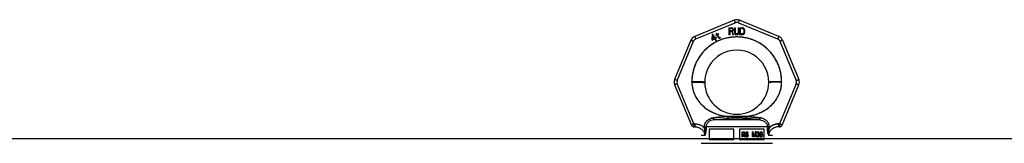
# Model space of a CAD drawing. Header units: millimetres. Extents: x 0 to 297, y 0 to 210.
# Tile 12 of 27: x 67.45 to 95.09, y 178.82 to 182.3. Entities that reach past the tile are written whole.
import ezdxf

# ---------------------------------------------------------------- set-up
doc = ezdxf.new("R2010")
doc.units = ezdxf.units.MM
doc.header["$LTSCALE"] = 16.335
doc.layers.get('0').update_dxf_attribs({"linetype": 'CONTINUOUS'})
doc.layers.add('001-M31079-X02', color=7, linetype='CONTINUOUS')

msp = doc.modelspace()

# ---------------------------------------------------------------- linework, layer by layer
at = {"color": 7, "linetype": 'Continuous'}
msp.add_line((64.712, 178.958), (146.672, 178.958), dxfattribs=at)
at = {"layer": '001-M31079-X02', "color": 9, "linetype": 'Continuous'}
for p, q in [((87.504, 182.281), (86.402, 181.825)), ((86.433, 181.753), (87.535, 182.21)), ((87.627, 182.21), (88.729, 181.753)), ((88.759, 181.825), (87.657, 182.281)), ((86.294, 181.716), (85.837, 180.614)), ((85.911, 180.586), (86.368, 181.689)), ((88.794, 181.689), (89.25, 180.586)), ((88.868, 181.716), (89.324, 180.614)), ((86.379, 179.365), (85.911, 180.495)), ((86.321, 180.536), (86.321, 180.55)), ((89.25, 180.495), (88.783, 179.365)), ((88.841, 180.55), (88.841, 180.536)), ((85.837, 180.461), (86.306, 179.33)), ((88.855, 179.33), (89.324, 180.461)), ((86.937, 179.478), (86.93, 179.535)), ((88.225, 179.478), (86.937, 179.478)), ((87.32, 179.575), (87.324, 179.517)), ((87.32, 179.575), (87.324, 179.517)), ((87.838, 179.517), (87.842, 179.575)), ((87.842, 179.575), (87.838, 179.517)), ((88.232, 179.535), (88.225, 179.478)), ((88.225, 179.478), (88.232, 179.535)), ((86.379, 179.365), (86.379, 179.283)), ((86.406, 179.365), (86.379, 179.365)), ((86.406, 179.283), (86.379, 179.283)), ((86.406, 179.365), (86.406, 179.283)), ((86.669, 179.278), (86.669, 179.252)), ((88.441, 179.28), (86.72, 179.28)), ((88.492, 179.252), (88.493, 179.278)), ((88.755, 179.365), (88.755, 179.283)), ((88.783, 179.365), (88.755, 179.365)), ((88.783, 179.283), (88.755, 179.283)), ((88.783, 179.365), (88.783, 179.283)), ((86.684, 179.043), (86.581, 179.043)), ((88.581, 179.043), (88.477, 179.043))]:
    msp.add_line(p, q, dxfattribs=at)
at = {"layer": '001-M31079-X02', "color": 7, "linetype": 'Continuous'}
for p, q in [((86.894, 181.877), (86.882, 181.737)), ((86.911, 181.887), (86.894, 181.877)), ((86.968, 181.787), (86.911, 181.887)), ((87.018, 181.875), (86.995, 181.861)), ((87.015, 181.912), (87.001, 181.904)), ((87.001, 181.904), (87.018, 181.875)), ((87.032, 181.883), (87.015, 181.912)), ((87.064, 181.901), (87.032, 181.883)), ((87.041, 181.868), (87.073, 181.887)), ((87.079, 181.802), (87.041, 181.868)), ((87.064, 181.901), (87.073, 181.887)), ((87.362, 182.069), (87.362, 181.869)), ((87.362, 182.069), (87.442, 182.069)), ((87.382, 181.869), (87.362, 181.869)), ((87.382, 181.959), (87.382, 181.869)), ((87.439, 181.959), (87.382, 181.959)), ((87.439, 181.959), (87.466, 181.869)), ((87.459, 182.065), (87.442, 182.069)), ((87.459, 182.065), (87.472, 182.052)), ((87.472, 181.976), (87.459, 181.967)), ((87.489, 181.869), (87.459, 181.967)), ((87.489, 181.869), (87.466, 181.869)), ((87.472, 182.052), (87.482, 182.035)), ((87.482, 181.993), (87.472, 181.976)), ((87.482, 182.035), (87.486, 182.023)), ((87.486, 182.006), (87.482, 181.993)), ((87.486, 182.023), (87.486, 182.006)), ((87.516, 182.069), (87.516, 181.938)), ((87.516, 182.069), (87.536, 182.069)), ((87.516, 181.938), (87.519, 181.916)), ((87.519, 181.916), (87.526, 181.899)), ((87.526, 181.899), (87.539, 181.882)), ((87.536, 182.069), (87.536, 181.938)), ((87.536, 181.938), (87.539, 181.92)), ((87.539, 181.92), (87.546, 181.908)), ((87.539, 181.882), (87.552, 181.874)), ((87.546, 181.908), (87.556, 181.899)), ((87.569, 181.869), (87.552, 181.874)), ((87.569, 181.895), (87.556, 181.899)), ((87.569, 181.895), (87.582, 181.895)), ((87.582, 181.869), (87.569, 181.869)), ((87.596, 181.899), (87.582, 181.895)), ((87.599, 181.874), (87.582, 181.869)), ((87.606, 181.908), (87.596, 181.899)), ((87.612, 181.882), (87.599, 181.874)), ((87.612, 181.92), (87.606, 181.908)), ((87.616, 181.938), (87.612, 181.92)), ((87.626, 181.899), (87.612, 181.882)), ((87.616, 182.069), (87.616, 181.938)), ((87.616, 182.069), (87.636, 182.069)), ((87.632, 181.916), (87.626, 181.899)), ((87.632, 181.916), (87.636, 181.938)), ((87.636, 182.069), (87.636, 181.938)), ((87.662, 182.069), (87.662, 181.869)), ((87.662, 182.069), (87.742, 182.069)), ((87.742, 181.869), (87.662, 181.869)), ((87.759, 182.065), (87.742, 182.069)), ((87.759, 181.874), (87.742, 181.869)), ((87.759, 182.065), (87.772, 182.057)), ((87.772, 181.882), (87.759, 181.874)), ((87.772, 182.057), (87.786, 182.04)), ((87.786, 181.899), (87.772, 181.882)), ((87.786, 182.04), (87.792, 182.023)), ((87.792, 181.916), (87.786, 181.899)), ((87.796, 182.001), (87.792, 182.023)), ((87.792, 181.916), (87.796, 181.938)), ((87.796, 182.001), (87.796, 181.938)), ((86.882, 181.737), (86.895, 181.715)), ((86.895, 181.715), (86.964, 181.755)), ((86.902, 181.749), (86.911, 181.847)), ((86.951, 181.777), (86.902, 181.749)), ((86.911, 181.847), (86.951, 181.777)), ((86.964, 181.755), (86.992, 181.707)), ((86.997, 181.804), (86.968, 181.787)), ((87.01, 181.782), (86.981, 181.765)), ((87.011, 181.713), (86.981, 181.765)), ((86.992, 181.707), (87.011, 181.707)), ((86.995, 181.861), (87.003, 181.847)), ((87.01, 181.782), (86.997, 181.804)), ((87.026, 181.86), (87.003, 181.847)), ((87.026, 181.86), (87.069, 181.786)), ((87.069, 181.786), (87.083, 181.775)), ((87.079, 181.802), (87.088, 181.793)), ((87.083, 181.775), (87.096, 181.772)), ((87.101, 181.79), (87.088, 181.793)), ((87.096, 181.772), (87.107, 181.774)), ((87.118, 181.795), (87.101, 181.79)), ((87.126, 181.78), (87.107, 181.774)), ((87.118, 181.795), (87.126, 181.78)), ((86.321, 180.55), (86.321, 180.536)), ((88.841, 180.536), (88.841, 180.55)), ((86.669, 179.278), (86.669, 179.252)), ((88.493, 179.278), (88.493, 179.252))]:
    msp.add_line(p, q, dxfattribs=at)
at = {"layer": '001-M31079-X02', "color": 6, "linetype": 'Continuous'}
for p, q in [((87.382, 181.984), (87.382, 182.048)), ((87.446, 182.048), (87.382, 182.048)), ((87.446, 181.984), (87.382, 181.984)), ((87.446, 182.048), (87.456, 182.044)), ((87.456, 181.989), (87.446, 181.984)), ((87.456, 182.044), (87.462, 182.035)), ((87.462, 181.997), (87.456, 181.989)), ((87.462, 182.035), (87.466, 182.023)), ((87.466, 182.01), (87.462, 181.997)), ((87.466, 182.023), (87.466, 182.01)), ((87.682, 181.895), (87.682, 182.044)), ((87.742, 182.044), (87.682, 182.044)), ((87.742, 181.895), (87.682, 181.895)), ((87.742, 182.044), (87.756, 182.04)), ((87.756, 181.899), (87.742, 181.895)), ((87.756, 182.04), (87.766, 182.031)), ((87.766, 181.908), (87.756, 181.899)), ((87.766, 182.031), (87.772, 182.018)), ((87.772, 181.92), (87.766, 181.908)), ((87.772, 182.018), (87.776, 182.001)), ((87.776, 181.938), (87.772, 181.92)), ((87.776, 182.001), (87.776, 181.938)), ((86.72, 179.28), (86.721, 179.254)), ((86.81, 179.218), (86.81, 178.918)), ((87.501, 179.218), (86.81, 179.218)), ((87.501, 178.918), (87.501, 179.218)), ((87.661, 179.218), (87.661, 178.918)), ((88.351, 179.218), (87.661, 179.218)), ((87.732, 178.999), (87.732, 179.139)), ((87.732, 179.139), (87.786, 179.139)), ((87.736, 178.999), (87.736, 179.139)), ((87.744, 179.124), (87.744, 179.079)), ((87.788, 179.124), (87.744, 179.124)), ((87.749, 179.079), (87.749, 179.124)), ((87.792, 179.136), (87.781, 179.139)), ((87.783, 179.124), (87.79, 179.121)), ((87.796, 179.136), (87.786, 179.139)), ((87.788, 179.124), (87.794, 179.121)), ((87.79, 179.121), (87.794, 179.115)), ((87.794, 179.121), (87.79, 179.121)), ((87.8, 179.127), (87.792, 179.136)), ((87.796, 179.136), (87.792, 179.136)), ((87.794, 179.121), (87.798, 179.115)), ((87.794, 179.115), (87.796, 179.106)), ((87.798, 179.115), (87.794, 179.115)), ((87.804, 179.127), (87.796, 179.136)), ((87.796, 179.097), (87.796, 179.106)), ((87.8, 179.106), (87.796, 179.106)), ((87.798, 179.115), (87.8, 179.106)), ((87.806, 179.115), (87.8, 179.127)), ((87.804, 179.127), (87.8, 179.127)), ((87.8, 179.106), (87.8, 179.097)), ((87.811, 179.115), (87.804, 179.127)), ((87.808, 179.106), (87.806, 179.115)), ((87.811, 179.115), (87.806, 179.115)), ((87.808, 179.106), (87.808, 179.094)), ((87.813, 179.106), (87.808, 179.106)), ((87.813, 179.106), (87.811, 179.115)), ((87.813, 179.106), (87.813, 179.094)), ((87.835, 179.118), (87.833, 179.106)), ((87.833, 179.094), (87.833, 179.106)), ((87.838, 179.106), (87.833, 179.106)), ((87.843, 179.13), (87.835, 179.118)), ((87.84, 179.118), (87.835, 179.118)), ((87.84, 179.118), (87.838, 179.106)), ((87.838, 179.106), (87.838, 179.094)), ((87.848, 179.13), (87.84, 179.118)), ((87.852, 179.136), (87.843, 179.13)), ((87.848, 179.13), (87.843, 179.13)), ((87.845, 179.103), (87.847, 179.112)), ((87.847, 179.112), (87.854, 179.118)), ((87.852, 179.112), (87.847, 179.112)), ((87.856, 179.136), (87.848, 179.13)), ((87.85, 179.103), (87.852, 179.112)), ((87.86, 179.139), (87.852, 179.136)), ((87.856, 179.136), (87.852, 179.136)), ((87.852, 179.112), (87.858, 179.118)), ((87.854, 179.118), (87.86, 179.121)), ((87.858, 179.118), (87.854, 179.118)), ((87.865, 179.139), (87.856, 179.136)), ((87.858, 179.118), (87.865, 179.121)), ((87.875, 179.139), (87.86, 179.139)), ((87.877, 179.121), (87.86, 179.121)), ((87.881, 179.136), (87.87, 179.139)), ((87.872, 179.121), (87.879, 179.118)), ((87.885, 179.136), (87.875, 179.139)), ((87.877, 179.121), (87.883, 179.118)), ((87.879, 179.118), (87.883, 179.112)), ((87.883, 179.118), (87.879, 179.118)), ((87.889, 179.127), (87.881, 179.136)), ((87.885, 179.136), (87.881, 179.136)), ((87.883, 179.118), (87.887, 179.112)), ((87.883, 179.112), (87.885, 179.106)), ((87.887, 179.112), (87.883, 179.112)), ((87.893, 179.127), (87.885, 179.136)), ((87.885, 179.106), (87.902, 179.106)), ((87.887, 179.112), (87.889, 179.106)), ((87.895, 179.115), (87.889, 179.127)), ((87.893, 179.127), (87.889, 179.127)), ((87.9, 179.115), (87.893, 179.127)), ((87.897, 179.106), (87.895, 179.115)), ((87.9, 179.115), (87.895, 179.115)), ((87.902, 179.106), (87.9, 179.115)), ((88.019, 178.999), (88.019, 179.139)), ((88.042, 179.139), (88.019, 179.139)), ((88.024, 179.139), (88.024, 178.999)), ((88.032, 179.109), (88.032, 178.999)), ((88.032, 179.109), (88.061, 178.999)), ((88.036, 179.109), (88.032, 179.109)), ((88.036, 178.999), (88.036, 179.109)), ((88.036, 179.109), (88.065, 178.999)), ((88.069, 179.014), (88.038, 179.139)), ((88.074, 179.014), (88.042, 179.139)), ((88.1, 179.139), (88.069, 179.014)), ((88.105, 179.139), (88.074, 179.014)), ((88.077, 178.999), (88.106, 179.109)), ((88.082, 178.999), (88.111, 179.109)), ((88.123, 179.139), (88.1, 179.139)), ((88.106, 178.999), (88.106, 179.109)), ((88.111, 179.109), (88.106, 179.109)), ((88.111, 179.109), (88.111, 178.999)), ((88.119, 179.139), (88.119, 178.999)), ((88.123, 178.999), (88.123, 179.139)), ((88.139, 179.118), (88.137, 179.106)), ((88.152, 179.106), (88.137, 179.106)), ((88.148, 179.13), (88.139, 179.118)), ((88.144, 179.118), (88.139, 179.118)), ((88.144, 179.118), (88.142, 179.106)), ((88.152, 179.13), (88.144, 179.118)), ((88.156, 179.136), (88.148, 179.13)), ((88.152, 179.13), (88.148, 179.13)), ((88.148, 179.106), (88.152, 179.115)), ((88.16, 179.136), (88.152, 179.13)), ((88.152, 179.115), (88.158, 179.121)), ((88.152, 179.106), (88.156, 179.115)), ((88.156, 179.115), (88.152, 179.115)), ((88.17, 179.139), (88.156, 179.136)), ((88.16, 179.136), (88.156, 179.136)), ((88.156, 179.115), (88.163, 179.121)), ((88.158, 179.121), (88.168, 179.124)), ((88.163, 179.121), (88.158, 179.121)), ((88.175, 179.139), (88.16, 179.136)), ((88.163, 179.121), (88.173, 179.124)), ((88.181, 179.124), (88.168, 179.124)), ((88.179, 179.139), (88.17, 179.139)), ((88.189, 179.136), (88.174, 179.139)), ((88.177, 179.124), (88.187, 179.121)), ((88.194, 179.136), (88.179, 179.139)), ((88.181, 179.124), (88.192, 179.121)), ((88.187, 179.121), (88.193, 179.115)), ((88.192, 179.121), (88.187, 179.121)), ((88.197, 179.13), (88.189, 179.136)), ((88.194, 179.136), (88.189, 179.136)), ((88.192, 179.121), (88.198, 179.115)), ((88.193, 179.115), (88.197, 179.106)), ((88.198, 179.115), (88.193, 179.115)), ((88.202, 179.13), (88.194, 179.136)), ((88.206, 179.118), (88.197, 179.13)), ((88.202, 179.13), (88.197, 179.13)), ((88.197, 179.1), (88.197, 179.106)), ((88.202, 179.106), (88.197, 179.106)), ((88.198, 179.115), (88.202, 179.106)), ((88.21, 179.118), (88.202, 179.13)), ((88.202, 179.106), (88.202, 179.1)), ((88.208, 179.106), (88.206, 179.118)), ((88.21, 179.118), (88.206, 179.118)), ((88.208, 179.106), (88.208, 179.1)), ((88.212, 179.106), (88.208, 179.106)), ((88.212, 179.106), (88.21, 179.118)), ((88.212, 179.1), (88.212, 179.106)), ((88.232, 179.115), (88.228, 179.1)), ((88.239, 179.127), (88.232, 179.115)), ((88.237, 179.115), (88.232, 179.115)), ((88.237, 179.115), (88.233, 179.1)), ((88.243, 179.127), (88.237, 179.115)), ((88.249, 179.136), (88.239, 179.127)), ((88.243, 179.127), (88.239, 179.127)), ((88.239, 179.097), (88.241, 179.106)), ((88.241, 179.106), (88.245, 179.115)), ((88.245, 179.106), (88.241, 179.106)), ((88.254, 179.136), (88.243, 179.127)), ((88.243, 179.097), (88.245, 179.106)), ((88.245, 179.115), (88.251, 179.121)), ((88.245, 179.106), (88.249, 179.115)), ((88.249, 179.115), (88.245, 179.115)), ((88.259, 179.139), (88.249, 179.136)), ((88.254, 179.136), (88.249, 179.136)), ((88.249, 179.115), (88.256, 179.121)), ((88.251, 179.121), (88.257, 179.124)), ((88.256, 179.121), (88.251, 179.121)), ((88.264, 179.139), (88.254, 179.136)), ((88.256, 179.121), (88.262, 179.124)), ((88.274, 179.124), (88.257, 179.124)), ((88.272, 179.139), (88.259, 179.139)), ((88.278, 179.136), (88.268, 179.139)), ((88.27, 179.124), (88.276, 179.121)), ((88.283, 179.136), (88.272, 179.139)), ((88.274, 179.124), (88.281, 179.121)), ((88.276, 179.121), (88.282, 179.115)), ((88.281, 179.121), (88.276, 179.121)), ((88.288, 179.127), (88.278, 179.136)), ((88.283, 179.136), (88.278, 179.136)), ((88.281, 179.121), (88.287, 179.115)), ((88.282, 179.115), (88.286, 179.106)), ((88.287, 179.115), (88.282, 179.115)), ((88.293, 179.127), (88.283, 179.136)), ((88.301, 179.106), (88.286, 179.106)), ((88.287, 179.115), (88.291, 179.106)), ((88.295, 179.115), (88.288, 179.127)), ((88.293, 179.127), (88.288, 179.127)), ((88.299, 179.115), (88.293, 179.127)), ((88.297, 179.106), (88.295, 179.115)), ((88.299, 179.115), (88.295, 179.115)), ((88.301, 179.106), (88.299, 179.115)), ((88.351, 178.918), (88.351, 179.218)), ((88.441, 179.28), (88.441, 179.254)), ((87.501, 178.918), (86.81, 178.918)), ((88.351, 178.918), (87.661, 178.918)), ((87.749, 178.999), (87.732, 178.999)), ((87.744, 179.079), (87.788, 179.079)), ((87.744, 179.061), (87.744, 178.999)), ((87.784, 179.061), (87.744, 179.061)), ((87.749, 179.061), (87.749, 178.999)), ((87.779, 179.061), (87.796, 178.999)), ((87.79, 179.082), (87.783, 179.079)), ((87.784, 179.061), (87.8, 178.999)), ((87.794, 179.082), (87.788, 179.079)), ((87.794, 179.088), (87.79, 179.082)), ((87.794, 179.082), (87.79, 179.082)), ((87.792, 179.067), (87.8, 179.073)), ((87.81, 178.999), (87.792, 179.067)), ((87.796, 179.067), (87.792, 179.067)), ((87.796, 179.097), (87.794, 179.088)), ((87.798, 179.088), (87.794, 179.082)), ((87.798, 179.088), (87.794, 179.088)), ((87.8, 179.097), (87.796, 179.097)), ((87.796, 179.067), (87.804, 179.073)), ((87.815, 178.999), (87.796, 179.067)), ((87.815, 178.999), (87.796, 178.999)), ((87.8, 179.097), (87.798, 179.088)), ((87.8, 179.073), (87.806, 179.085)), ((87.804, 179.073), (87.8, 179.073)), ((87.804, 179.073), (87.811, 179.085)), ((87.806, 179.085), (87.808, 179.094)), ((87.811, 179.085), (87.806, 179.085)), ((87.813, 179.094), (87.808, 179.094)), ((87.811, 179.085), (87.813, 179.094)), ((87.827, 179.038), (87.829, 179.026)), ((87.844, 179.038), (87.827, 179.038)), ((87.829, 179.026), (87.835, 179.011)), ((87.833, 179.026), (87.829, 179.026)), ((87.831, 179.038), (87.833, 179.026)), ((87.833, 179.094), (87.835, 179.082)), ((87.838, 179.094), (87.833, 179.094)), ((87.833, 179.026), (87.84, 179.011)), ((87.835, 179.082), (87.843, 179.07)), ((87.84, 179.082), (87.835, 179.082)), ((87.835, 179.011), (87.845, 179.002)), ((87.84, 179.011), (87.835, 179.011)), ((87.838, 179.094), (87.84, 179.082)), ((87.841, 179.029), (87.839, 179.038)), ((87.84, 179.082), (87.848, 179.07)), ((87.84, 179.011), (87.85, 179.002)), ((87.847, 179.02), (87.841, 179.029)), ((87.846, 179.029), (87.841, 179.029)), ((87.843, 179.07), (87.852, 179.064)), ((87.848, 179.07), (87.843, 179.07)), ((87.846, 179.029), (87.844, 179.038)), ((87.845, 179.103), (87.845, 179.097)), ((87.85, 179.103), (87.845, 179.103)), ((87.847, 179.088), (87.845, 179.097)), ((87.85, 179.097), (87.845, 179.097)), ((87.845, 179.002), (87.856, 178.999)), ((87.85, 179.002), (87.845, 179.002)), ((87.852, 179.02), (87.846, 179.029)), ((87.854, 179.082), (87.847, 179.088)), ((87.852, 179.088), (87.847, 179.088)), ((87.856, 179.017), (87.847, 179.02)), ((87.852, 179.02), (87.847, 179.02)), ((87.848, 179.07), (87.856, 179.064)), ((87.85, 179.097), (87.85, 179.103)), ((87.852, 179.088), (87.85, 179.097)), ((87.85, 179.002), (87.86, 178.999)), ((87.858, 179.082), (87.852, 179.088)), ((87.852, 179.064), (87.86, 179.061)), ((87.856, 179.064), (87.852, 179.064)), ((87.86, 179.017), (87.852, 179.02)), ((87.86, 179.079), (87.854, 179.082)), ((87.858, 179.082), (87.854, 179.082)), ((87.856, 179.064), (87.865, 179.061)), ((87.877, 179.017), (87.856, 179.017)), ((87.877, 178.999), (87.856, 178.999)), ((87.865, 179.079), (87.858, 179.082)), ((87.877, 179.079), (87.86, 179.079)), ((87.877, 179.061), (87.86, 179.061)), ((87.883, 179.076), (87.872, 179.079)), ((87.872, 179.061), (87.881, 179.058)), ((87.881, 179.02), (87.872, 179.017)), ((87.872, 178.999), (87.883, 179.002)), ((87.887, 179.076), (87.877, 179.079)), ((87.877, 179.061), (87.885, 179.058)), ((87.885, 179.02), (87.877, 179.017)), ((87.877, 178.999), (87.887, 179.002)), ((87.881, 179.058), (87.887, 179.052)), ((87.885, 179.058), (87.881, 179.058)), ((87.887, 179.026), (87.881, 179.02)), ((87.885, 179.02), (87.881, 179.02)), ((87.891, 179.07), (87.883, 179.076)), ((87.887, 179.076), (87.883, 179.076)), ((87.883, 179.002), (87.891, 179.008)), ((87.887, 179.002), (87.883, 179.002)), ((87.885, 179.058), (87.891, 179.052)), ((87.891, 179.026), (87.885, 179.02)), ((87.896, 179.07), (87.887, 179.076)), ((87.887, 179.052), (87.891, 179.043)), ((87.891, 179.052), (87.887, 179.052)), ((87.891, 179.035), (87.887, 179.026)), ((87.891, 179.026), (87.887, 179.026)), ((87.887, 179.002), (87.896, 179.008)), ((87.899, 179.058), (87.891, 179.07)), ((87.896, 179.07), (87.891, 179.07)), ((87.891, 179.052), (87.896, 179.043)), ((87.891, 179.035), (87.891, 179.043)), ((87.896, 179.043), (87.891, 179.043)), ((87.896, 179.035), (87.891, 179.026)), ((87.896, 179.035), (87.891, 179.035)), ((87.891, 179.008), (87.899, 179.02)), ((87.896, 179.008), (87.891, 179.008)), ((87.904, 179.058), (87.896, 179.07)), ((87.896, 179.043), (87.896, 179.035)), ((87.896, 179.008), (87.904, 179.02)), ((87.903, 179.046), (87.899, 179.058)), ((87.904, 179.058), (87.899, 179.058)), ((87.899, 179.02), (87.903, 179.032)), ((87.904, 179.02), (87.899, 179.02)), ((87.903, 179.046), (87.903, 179.032)), ((87.908, 179.046), (87.903, 179.046)), ((87.908, 179.032), (87.903, 179.032)), ((87.908, 179.046), (87.904, 179.058)), ((87.904, 179.02), (87.908, 179.032)), ((87.908, 179.032), (87.908, 179.046)), ((88.036, 178.999), (88.019, 178.999)), ((88.082, 178.999), (88.061, 178.999)), ((88.074, 179.014), (88.069, 179.014)), ((88.123, 178.999), (88.106, 178.999)), ((88.135, 179.032), (88.137, 179.023)), ((88.15, 179.032), (88.135, 179.032)), ((88.137, 179.023), (88.141, 179.014)), ((88.142, 179.023), (88.137, 179.023)), ((88.14, 179.032), (88.142, 179.023)), ((88.141, 179.014), (88.148, 179.008)), ((88.146, 179.014), (88.141, 179.014)), ((88.142, 179.023), (88.146, 179.014)), ((88.148, 179.026), (88.146, 179.032)), ((88.146, 179.014), (88.152, 179.008)), ((88.152, 179.02), (88.148, 179.026)), ((88.152, 179.026), (88.148, 179.026)), ((88.148, 179.008), (88.156, 179.002)), ((88.152, 179.008), (88.148, 179.008)), ((88.152, 179.026), (88.15, 179.032)), ((88.156, 179.02), (88.152, 179.026)), ((88.156, 179.017), (88.152, 179.02)), ((88.156, 179.02), (88.152, 179.02)), ((88.152, 179.008), (88.16, 179.002)), ((88.16, 179.017), (88.156, 179.02)), ((88.166, 179.014), (88.156, 179.017)), ((88.16, 179.017), (88.156, 179.017)), ((88.156, 179.002), (88.164, 178.999)), ((88.16, 179.002), (88.156, 179.002)), ((88.171, 179.014), (88.16, 179.017)), ((88.16, 179.002), (88.169, 178.999)), ((88.185, 178.999), (88.164, 178.999)), ((88.183, 179.014), (88.166, 179.014)), ((88.168, 179.064), (88.168, 179.076)), ((88.181, 179.076), (88.168, 179.076)), ((88.181, 179.064), (88.168, 179.064)), ((88.173, 179.076), (88.173, 179.064)), ((88.189, 179.082), (88.177, 179.076)), ((88.177, 179.064), (88.189, 179.061)), ((88.189, 179.017), (88.179, 179.014)), ((88.194, 179.082), (88.181, 179.076)), ((88.181, 179.064), (88.194, 179.061)), ((88.181, 178.999), (88.189, 179.002)), ((88.194, 179.017), (88.183, 179.014)), ((88.185, 178.999), (88.194, 179.002)), ((88.193, 179.088), (88.189, 179.082)), ((88.194, 179.082), (88.189, 179.082)), ((88.189, 179.061), (88.195, 179.055)), ((88.194, 179.061), (88.189, 179.061)), ((88.193, 179.02), (88.189, 179.017)), ((88.194, 179.017), (88.189, 179.017)), ((88.189, 179.002), (88.197, 179.008)), ((88.194, 179.002), (88.189, 179.002)), ((88.197, 179.1), (88.193, 179.088)), ((88.198, 179.088), (88.193, 179.088)), ((88.193, 179.07), (88.201, 179.079)), ((88.203, 179.064), (88.193, 179.07)), ((88.198, 179.07), (88.193, 179.07)), ((88.197, 179.026), (88.193, 179.02)), ((88.198, 179.02), (88.193, 179.02)), ((88.198, 179.088), (88.194, 179.082)), ((88.194, 179.061), (88.2, 179.055)), ((88.198, 179.02), (88.194, 179.017)), ((88.194, 179.002), (88.202, 179.008)), ((88.195, 179.055), (88.199, 179.043)), ((88.2, 179.055), (88.195, 179.055)), ((88.202, 179.1), (88.197, 179.1)), ((88.199, 179.032), (88.197, 179.026)), ((88.202, 179.026), (88.197, 179.026)), ((88.197, 179.008), (88.203, 179.014)), ((88.202, 179.008), (88.197, 179.008)), ((88.202, 179.1), (88.198, 179.088)), ((88.198, 179.07), (88.206, 179.079)), ((88.208, 179.064), (88.198, 179.07)), ((88.202, 179.026), (88.198, 179.02)), ((88.199, 179.032), (88.199, 179.043)), ((88.204, 179.043), (88.199, 179.043)), ((88.204, 179.032), (88.199, 179.032)), ((88.2, 179.055), (88.204, 179.043)), ((88.201, 179.079), (88.206, 179.088)), ((88.206, 179.079), (88.201, 179.079)), ((88.204, 179.032), (88.202, 179.026)), ((88.202, 179.008), (88.208, 179.014)), ((88.208, 179.055), (88.203, 179.064)), ((88.208, 179.064), (88.203, 179.064)), ((88.203, 179.014), (88.208, 179.023)), ((88.208, 179.014), (88.203, 179.014)), ((88.204, 179.043), (88.204, 179.032)), ((88.206, 179.088), (88.208, 179.1)), ((88.206, 179.079), (88.21, 179.088)), ((88.21, 179.088), (88.206, 179.088)), ((88.212, 179.1), (88.208, 179.1)), ((88.212, 179.055), (88.208, 179.064)), ((88.21, 179.043), (88.208, 179.055)), ((88.212, 179.055), (88.208, 179.055)), ((88.208, 179.023), (88.21, 179.032)), ((88.208, 179.014), (88.212, 179.023)), ((88.208, 179.023), (88.212, 179.023)), ((88.21, 179.088), (88.212, 179.1)), ((88.21, 179.043), (88.21, 179.032)), ((88.214, 179.043), (88.21, 179.043)), ((88.214, 179.032), (88.21, 179.032)), ((88.214, 179.043), (88.212, 179.055)), ((88.212, 179.023), (88.214, 179.032)), ((88.214, 179.032), (88.214, 179.043)), ((88.228, 179.1), (88.226, 179.079)), ((88.226, 179.058), (88.226, 179.079)), ((88.231, 179.079), (88.226, 179.079)), ((88.226, 179.058), (88.228, 179.038)), ((88.231, 179.058), (88.226, 179.058)), ((88.233, 179.1), (88.228, 179.1)), ((88.228, 179.038), (88.232, 179.023)), ((88.233, 179.038), (88.228, 179.038)), ((88.233, 179.1), (88.231, 179.079)), ((88.231, 179.079), (88.231, 179.058)), ((88.231, 179.058), (88.233, 179.038)), ((88.232, 179.023), (88.239, 179.011)), ((88.237, 179.023), (88.232, 179.023)), ((88.233, 179.038), (88.237, 179.023)), ((88.237, 179.079), (88.239, 179.097)), ((88.249, 179.085), (88.237, 179.073)), ((88.237, 179.079), (88.237, 179.073)), ((88.241, 179.079), (88.237, 179.079)), ((88.241, 179.073), (88.237, 179.073)), ((88.237, 179.023), (88.243, 179.011)), ((88.243, 179.097), (88.239, 179.097)), ((88.239, 179.049), (88.241, 179.058)), ((88.239, 179.049), (88.239, 179.041)), ((88.243, 179.049), (88.239, 179.049)), ((88.241, 179.032), (88.239, 179.041)), ((88.243, 179.041), (88.239, 179.041)), ((88.239, 179.011), (88.249, 179.002)), ((88.243, 179.011), (88.239, 179.011)), ((88.241, 179.079), (88.243, 179.097)), ((88.254, 179.085), (88.241, 179.073)), ((88.241, 179.073), (88.241, 179.079)), ((88.241, 179.058), (88.245, 179.064)), ((88.245, 179.058), (88.241, 179.058)), ((88.245, 179.023), (88.241, 179.032)), ((88.245, 179.032), (88.241, 179.032)), ((88.243, 179.049), (88.245, 179.058)), ((88.243, 179.041), (88.243, 179.049)), ((88.245, 179.032), (88.243, 179.041)), ((88.243, 179.011), (88.254, 179.002)), ((88.245, 179.064), (88.251, 179.07)), ((88.245, 179.058), (88.249, 179.064)), ((88.249, 179.064), (88.245, 179.064)), ((88.249, 179.023), (88.245, 179.032)), ((88.251, 179.017), (88.245, 179.023)), ((88.249, 179.023), (88.245, 179.023)), ((88.259, 179.088), (88.249, 179.085)), ((88.254, 179.085), (88.249, 179.085)), ((88.249, 179.064), (88.256, 179.07)), ((88.256, 179.017), (88.249, 179.023)), ((88.249, 179.002), (88.259, 178.999)), ((88.254, 179.002), (88.249, 179.002)), ((88.251, 179.07), (88.257, 179.073)), ((88.256, 179.07), (88.251, 179.07)), ((88.257, 179.014), (88.251, 179.017)), ((88.256, 179.017), (88.251, 179.017)), ((88.264, 179.088), (88.254, 179.085)), ((88.254, 179.002), (88.264, 178.999)), ((88.256, 179.07), (88.262, 179.073)), ((88.262, 179.014), (88.256, 179.017)), ((88.276, 179.073), (88.257, 179.073)), ((88.276, 179.014), (88.257, 179.014)), ((88.274, 179.088), (88.259, 179.088)), ((88.274, 178.999), (88.259, 178.999)), ((88.28, 179.085), (88.27, 179.088)), ((88.27, 178.999), (88.28, 179.002)), ((88.272, 179.073), (88.278, 179.07)), ((88.278, 179.017), (88.272, 179.014)), ((88.285, 179.085), (88.274, 179.088)), ((88.274, 178.999), (88.285, 179.002)), ((88.276, 179.073), (88.283, 179.07)), ((88.283, 179.017), (88.276, 179.014)), ((88.278, 179.07), (88.284, 179.064)), ((88.283, 179.07), (88.278, 179.07)), ((88.284, 179.023), (88.278, 179.017)), ((88.283, 179.017), (88.278, 179.017)), ((88.29, 179.076), (88.28, 179.085)), ((88.285, 179.085), (88.28, 179.085)), ((88.28, 179.002), (88.29, 179.011)), ((88.285, 179.002), (88.28, 179.002)), ((88.283, 179.07), (88.289, 179.064)), ((88.289, 179.023), (88.283, 179.017)), ((88.284, 179.064), (88.288, 179.058)), ((88.289, 179.064), (88.284, 179.064)), ((88.288, 179.032), (88.284, 179.023)), ((88.289, 179.023), (88.284, 179.023)), ((88.295, 179.076), (88.285, 179.085)), ((88.285, 179.002), (88.295, 179.011)), ((88.288, 179.058), (88.29, 179.049)), ((88.293, 179.058), (88.288, 179.058)), ((88.29, 179.041), (88.288, 179.032)), ((88.293, 179.032), (88.288, 179.032)), ((88.289, 179.064), (88.293, 179.058)), ((88.293, 179.032), (88.289, 179.023)), ((88.297, 179.067), (88.29, 179.076)), ((88.29, 179.076), (88.295, 179.076)), ((88.29, 179.041), (88.29, 179.049)), ((88.29, 179.049), (88.295, 179.049)), ((88.295, 179.041), (88.29, 179.041)), ((88.29, 179.011), (88.297, 179.023)), ((88.295, 179.011), (88.29, 179.011)), ((88.293, 179.058), (88.295, 179.049)), ((88.295, 179.041), (88.293, 179.032)), ((88.301, 179.067), (88.295, 179.076)), ((88.295, 179.049), (88.295, 179.041)), ((88.295, 179.011), (88.301, 179.023)), ((88.301, 179.052), (88.297, 179.067)), ((88.301, 179.067), (88.297, 179.067)), ((88.297, 179.023), (88.301, 179.038)), ((88.301, 179.023), (88.297, 179.023)), ((88.305, 179.052), (88.301, 179.067)), ((88.301, 179.052), (88.301, 179.038)), ((88.305, 179.052), (88.301, 179.052)), ((88.301, 179.023), (88.305, 179.038)), ((88.305, 179.038), (88.301, 179.038)), ((88.305, 179.038), (88.305, 179.052)), ((88.581, 178.818), (86.581, 178.818))]:
    msp.add_line(p, q, dxfattribs=at)
at = {"layer": '001-M31079-X02', "color": 9, "linetype": 'Continuous'}
for centre, radius, start, end in [((87.581, 182.096), 0.2, 67.5, 112.5), ((87.581, 182.099), 0.12, 67.5027, 112.4973), ((86.479, 181.64), 0.2, 112.5, 157.5), ((87.581, 180.55), 1.26, 359.9999, 180.0001), ((86.479, 181.643), 0.12, 112.5027, 157.4973), ((88.683, 181.643), 0.12, 22.5027, 67.4973), ((88.683, 181.64), 0.2, 22.5, 67.5), ((86.022, 180.538), 0.2, 157.5, 202.5), ((86.022, 180.54), 0.12, 157.5027, 202.4973), ((87.581, 180.538), 0.9, 180.6298, 359.3702), ((89.139, 180.54), 0.12, 337.5027, 22.4973), ((89.139, 180.538), 0.2, 337.5, 22.5), ((87.581, 289.825), 110.251, 269.86427, 270.13573), ((86.379, 179.363), 0.08, 202.5, 270), ((88.783, 179.363), 0.08, 270, 337.5)]:
    msp.add_arc(centre, radius, start, end, dxfattribs=at)
at = {"layer": '001-M31079-X02', "color": 6, "linetype": 'Continuous'}
msp.add_arc((87.581, 180.538), 0.9, 359.3702, 180.6298, dxfattribs=at)
at = {"layer": '001-M31079-X02', "color": 7, "linetype": 'Continuous'}
for start, end in [(180.0001, 180.6298), (359.3702, 360)]:
    msp.add_arc((87.581, 180.55), 1.26, start, end, dxfattribs=at)
at = {"layer": '001-M31079-X02', "color": 9, "linetype": 'Continuous'}
for points, knots in [([(87.504, 182.281), (87.506, 182.282), (87.506, 182.276), (87.509, 182.272), (87.512, 182.264), (87.516, 182.256), (87.52, 182.246), (87.525, 182.234), (87.53, 182.222), (87.533, 182.214), (87.535, 182.21)], [0, 0, 0, 0, 0.059983, 0.133152, 0.232556, 0.355295, 0.497786, 0.655866, 0.824917, 1, 1, 1, 1]), ([(87.627, 182.21), (87.628, 182.214), (87.632, 182.222), (87.637, 182.234), (87.642, 182.246), (87.646, 182.256), (87.65, 182.264), (87.652, 182.272), (87.655, 182.276), (87.656, 182.282), (87.657, 182.281)], [0, 0, 0, 0, 0.175075, 0.344128, 0.502209, 0.644701, 0.767442, 0.866847, 0.940017, 1, 1, 1, 1]), ([(86.294, 181.716), (86.294, 181.718), (86.299, 181.714), (86.305, 181.714), (86.312, 181.711), (86.321, 181.707), (86.331, 181.703), (86.343, 181.699), (86.355, 181.694), (86.364, 181.69), (86.368, 181.689)], [0, 0, 0, 0, 0.060939, 0.13446, 0.234172, 0.357122, 0.499648, 0.657498, 0.82596, 1, 1, 1, 1]), ([(86.433, 181.753), (86.431, 181.758), (86.428, 181.766), (86.423, 181.778), (86.418, 181.789), (86.414, 181.799), (86.41, 181.808), (86.407, 181.815), (86.404, 181.819), (86.404, 181.825), (86.402, 181.825)], [0, 0, 0, 0, 0.175076, 0.344129, 0.50221, 0.644702, 0.767443, 0.866847, 0.940017, 1, 1, 1, 1]), ([(88.759, 181.825), (88.758, 181.825), (88.758, 181.819), (88.755, 181.815), (88.752, 181.808), (88.748, 181.799), (88.744, 181.789), (88.739, 181.778), (88.734, 181.766), (88.731, 181.758), (88.729, 181.753)], [0, 0, 0, 0, 0.059982, 0.133151, 0.232555, 0.355294, 0.497785, 0.655865, 0.824916, 1, 1, 1, 1]), ([(88.868, 181.716), (88.867, 181.718), (88.862, 181.714), (88.857, 181.714), (88.849, 181.711), (88.841, 181.707), (88.83, 181.703), (88.819, 181.699), (88.806, 181.694), (88.798, 181.69), (88.794, 181.689)], [0, 0, 0, 0, 0.060939, 0.13446, 0.234172, 0.357122, 0.499648, 0.657499, 0.82596, 1, 1, 1, 1]), ([(85.911, 180.586), (85.907, 180.588), (85.899, 180.592), (85.886, 180.597), (85.875, 180.601), (85.865, 180.605), (85.856, 180.608), (85.848, 180.612), (85.843, 180.612), (85.838, 180.616), (85.837, 180.614)], [0, 0, 0, 0, 0.174033, 0.342496, 0.500347, 0.642875, 0.765826, 0.865539, 0.93906, 1, 1, 1, 1]), ([(85.911, 180.495), (85.907, 180.493), (85.898, 180.489), (85.886, 180.484), (85.874, 180.479), (85.864, 180.474), (85.855, 180.47), (85.847, 180.467), (85.843, 180.464), (85.837, 180.463), (85.837, 180.461)], [0, 0, 0, 0, 0.172813, 0.340679, 0.498422, 0.641178, 0.764549, 0.864741, 0.938687, 1, 1, 1, 1]), ([(86.681, 180.538), (86.681, 180.541), (86.668, 180.54), (86.657, 180.543), (86.639, 180.543), (86.618, 180.545), (86.592, 180.546), (86.563, 180.547), (86.529, 180.548), (86.492, 180.548), (86.451, 180.549), (86.409, 180.549), (86.365, 180.55), (86.335, 180.55), (86.321, 180.55)], [0, 0, 0, 0, 0.02982, 0.064811, 0.111629, 0.171497, 0.24316, 0.326315, 0.419777, 0.524502, 0.635428, 0.753215, 0.877723, 1, 1, 1, 1]), ([(86.321, 180.55), (86.335, 180.55), (86.364, 180.55), (86.406, 180.549), (86.446, 180.549), (86.485, 180.548), (86.521, 180.548), (86.555, 180.547), (86.585, 180.546), (86.613, 180.545), (86.636, 180.544), (86.654, 180.542), (86.669, 180.541), (86.675, 180.54), (86.681, 180.539), (86.681, 180.538)], [0, 0, 0, 0, 0.119288, 0.238247, 0.350571, 0.45599, 0.557349, 0.651027, 0.736645, 0.812439, 0.877767, 0.929425, 0.967654, 0.991452, 1, 1, 1, 1]), ([(86.321, 180.536), (86.343, 180.536), (86.387, 180.536), (86.452, 180.537), (86.515, 180.536), (86.564, 180.535), (86.599, 180.535), (86.621, 180.534), (86.639, 180.533), (86.654, 180.532), (86.665, 180.531), (86.674, 180.53), (86.678, 180.529), (86.681, 180.529), (86.681, 180.528)], [0, 0, 0, 0, 0.180599, 0.365648, 0.544133, 0.703922, 0.773279, 0.834152, 0.885712, 0.927563, 0.95952, 0.981825, 0.994942, 1, 1, 1, 1]), ([(86.321, 180.536), (86.322, 180.471), (86.338, 180.341), (86.406, 180.158), (86.508, 179.995), (86.639, 179.855), (86.792, 179.743), (86.96, 179.66), (87.137, 179.603), (87.259, 179.582), (87.32, 179.575)], [0, 0, 0, 0, 0.128514, 0.256351, 0.383132, 0.508688, 0.633005, 0.756182, 0.878418, 1, 1, 1, 1]), ([(87.842, 179.575), (87.903, 179.582), (88.025, 179.603), (88.202, 179.66), (88.369, 179.743), (88.522, 179.855), (88.653, 179.995), (88.756, 180.158), (88.823, 180.341), (88.84, 180.471), (88.841, 180.536)], [0, 0, 0, 0, 0.121582, 0.243818, 0.366995, 0.491312, 0.616868, 0.743649, 0.871486, 1, 1, 1, 1]), ([(88.841, 180.55), (88.826, 180.55), (88.798, 180.55), (88.756, 180.549), (88.715, 180.549), (88.677, 180.548), (88.641, 180.548), (88.607, 180.547), (88.576, 180.546), (88.549, 180.545), (88.526, 180.544), (88.507, 180.542), (88.493, 180.541), (88.486, 180.54), (88.481, 180.539), (88.481, 180.538)], [0, 0, 0, 0, 0.119287, 0.238247, 0.350571, 0.45599, 0.557349, 0.651027, 0.736645, 0.812439, 0.877767, 0.929425, 0.967654, 0.991452, 1, 1, 1, 1]), ([(88.481, 180.538), (88.481, 180.541), (88.493, 180.54), (88.504, 180.543), (88.522, 180.543), (88.543, 180.545), (88.569, 180.546), (88.599, 180.547), (88.633, 180.548), (88.67, 180.548), (88.71, 180.549), (88.753, 180.549), (88.796, 180.55), (88.826, 180.55), (88.841, 180.55)], [0, 0, 0, 0, 0.02982, 0.064811, 0.11163, 0.171497, 0.243161, 0.326316, 0.419778, 0.524502, 0.635429, 0.753216, 0.877724, 1, 1, 1, 1]), ([(88.841, 180.536), (88.819, 180.536), (88.775, 180.536), (88.71, 180.537), (88.647, 180.536), (88.598, 180.535), (88.563, 180.535), (88.541, 180.534), (88.523, 180.533), (88.507, 180.532), (88.496, 180.531), (88.488, 180.53), (88.484, 180.529), (88.481, 180.529), (88.481, 180.528)], [0, 0, 0, 0, 0.180599, 0.365648, 0.544133, 0.703922, 0.773279, 0.834152, 0.885712, 0.927563, 0.95952, 0.981825, 0.994942, 1, 1, 1, 1]), ([(89.25, 180.586), (89.255, 180.588), (89.263, 180.592), (89.275, 180.597), (89.287, 180.601), (89.297, 180.605), (89.306, 180.608), (89.314, 180.612), (89.319, 180.612), (89.324, 180.616), (89.324, 180.614)], [0, 0, 0, 0, 0.174042, 0.342505, 0.500355, 0.642882, 0.765831, 0.865542, 0.939062, 1, 1, 1, 1]), ([(89.25, 180.495), (89.255, 180.493), (89.263, 180.489), (89.276, 180.484), (89.287, 180.479), (89.298, 180.474), (89.307, 180.47), (89.314, 180.467), (89.319, 180.464), (89.325, 180.463), (89.324, 180.461)], [0, 0, 0, 0, 0.172803, 0.34067, 0.498414, 0.641172, 0.764544, 0.864738, 0.938685, 1, 1, 1, 1]), ([(86.93, 179.535), (86.915, 179.533), (86.888, 179.529), (86.849, 179.517), (86.814, 179.502), (86.782, 179.484), (86.755, 179.463), (86.731, 179.441), (86.711, 179.416), (86.695, 179.39), (86.683, 179.363), (86.674, 179.335), (86.669, 179.307), (86.669, 179.288), (86.669, 179.278)], [0, 0, 0, 0, 0.107248, 0.208031, 0.302685, 0.392012, 0.476842, 0.557967, 0.636039, 0.71167, 0.785547, 0.858189, 0.929779, 1, 1, 1, 1]), ([(86.937, 179.478), (86.909, 179.475), (86.868, 179.466), (86.818, 179.442), (86.785, 179.419), (86.757, 179.39), (86.736, 179.357), (86.723, 179.32), (86.72, 179.293), (86.72, 179.28)], [0, 0, 0, 0, 0.258475, 0.385509, 0.510919, 0.63479, 0.757331, 0.878888, 1, 1, 1, 1]), ([(87.32, 179.575), (87.279, 179.572), (87.194, 179.565), (87.064, 179.551), (86.975, 179.541), (86.93, 179.535)], [0, 0, 0, 0, 0.313983, 0.64732, 1, 1, 1, 1]), ([(86.937, 179.478), (87.001, 179.486), (87.13, 179.501), (87.259, 179.513), (87.324, 179.517)], [0, 0, 0, 0, 0.500713, 1, 1, 1, 1]), ([(87.842, 179.575), (87.783, 179.575), (87.668, 179.574), (87.494, 179.574), (87.379, 179.575), (87.32, 179.575)], [0, 0, 0, 0, 0.341255, 0.65875, 1, 1, 1, 1]), ([(87.838, 179.517), (87.795, 179.52), (87.709, 179.525), (87.581, 179.528), (87.452, 179.525), (87.367, 179.52), (87.324, 179.517)], [0, 0, 0, 0, 0.250568, 0.5, 0.749432, 1, 1, 1, 1]), ([(88.225, 179.478), (88.16, 179.486), (88.032, 179.501), (87.902, 179.513), (87.838, 179.517)], [0, 0, 0, 0, 0.500713, 1, 1, 1, 1]), ([(88.232, 179.535), (88.186, 179.541), (88.097, 179.551), (87.967, 179.565), (87.883, 179.572), (87.842, 179.575)], [0, 0, 0, 0, 0.35268, 0.686017, 1, 1, 1, 1]), ([(88.225, 179.478), (88.252, 179.475), (88.293, 179.466), (88.343, 179.442), (88.377, 179.419), (88.405, 179.39), (88.426, 179.357), (88.439, 179.32), (88.442, 179.293), (88.441, 179.28)], [0, 0, 0, 0, 0.258475, 0.385509, 0.510919, 0.63479, 0.757331, 0.878888, 1, 1, 1, 1]), ([(88.493, 179.278), (88.493, 179.288), (88.492, 179.307), (88.487, 179.335), (88.479, 179.363), (88.466, 179.39), (88.45, 179.416), (88.43, 179.441), (88.407, 179.463), (88.379, 179.484), (88.348, 179.502), (88.313, 179.517), (88.274, 179.529), (88.246, 179.533), (88.232, 179.535)], [0, 0, 0, 0, 0.070278, 0.141913, 0.214561, 0.288425, 0.364052, 0.442118, 0.52324, 0.608071, 0.697382, 0.792005, 0.892756, 1, 1, 1, 1]), ([(86.379, 179.365), (86.375, 179.363), (86.366, 179.36), (86.354, 179.355), (86.342, 179.35), (86.332, 179.345), (86.323, 179.341), (86.315, 179.338), (86.311, 179.335), (86.304, 179.334), (86.305, 179.332)], [0, 0, 0, 0, 0.170873, 0.339252, 0.497899, 0.640755, 0.764161, 0.864579, 0.938644, 1, 1, 1, 1]), ([(86.406, 179.365), (86.42, 179.365), (86.448, 179.364), (86.49, 179.356), (86.531, 179.344), (86.57, 179.327), (86.606, 179.306), (86.64, 179.281), (86.66, 179.262), (86.669, 179.252)], [0, 0, 0, 0, 0.142409, 0.286032, 0.430381, 0.574801, 0.718483, 0.860524, 1, 1, 1, 1]), ([(86.406, 179.283), (86.44, 179.283), (86.508, 179.27), (86.583, 179.228), (86.631, 179.181), (86.66, 179.139), (86.679, 179.092), (86.684, 179.059), (86.684, 179.043)], [0, 0, 0, 0, 0.25143, 0.503272, 0.628972, 0.753715, 0.877314, 1, 1, 1, 1]), ([(86.669, 179.278), (86.674, 179.278), (86.684, 179.279), (86.698, 179.279), (86.71, 179.28), (86.717, 179.28), (86.72, 179.28)], [0, 0, 0, 0, 0.304503, 0.5896, 0.826919, 1, 1, 1, 1]), ([(86.721, 179.254), (86.718, 179.254), (86.71, 179.253), (86.698, 179.253), (86.684, 179.252), (86.674, 179.252), (86.669, 179.252)], [0, 0, 0, 0, 0.181683, 0.424817, 0.70749, 1, 1, 1, 1]), ([(86.669, 179.252), (86.674, 179.252), (86.684, 179.252), (86.698, 179.253), (86.71, 179.253), (86.718, 179.254), (86.721, 179.254)], [0, 0, 0, 0, 0.292513, 0.575188, 0.818321, 1, 1, 1, 1]), ([(86.684, 179.043), (86.687, 179.057), (86.69, 179.087), (86.69, 179.131), (86.686, 179.174), (86.679, 179.215), (86.673, 179.24), (86.669, 179.252)], [0, 0, 0, 0, 0.207564, 0.421591, 0.628947, 0.822617, 1, 1, 1, 1]), ([(86.721, 179.254), (86.721, 179.234), (86.72, 179.196), (86.712, 179.14), (86.7, 179.089), (86.69, 179.057), (86.684, 179.043)], [0, 0, 0, 0, 0.273916, 0.536495, 0.779955, 1, 1, 1, 1]), ([(86.684, 179.043), (86.69, 179.057), (86.7, 179.089), (86.712, 179.14), (86.72, 179.196), (86.721, 179.234), (86.721, 179.254)], [0, 0, 0, 0, 0.220045, 0.463505, 0.726083, 1, 1, 1, 1]), ([(88.477, 179.043), (88.472, 179.057), (88.461, 179.089), (88.449, 179.14), (88.442, 179.196), (88.44, 179.234), (88.441, 179.254)], [0, 0, 0, 0, 0.220045, 0.463505, 0.726083, 1, 1, 1, 1]), ([(88.441, 179.254), (88.44, 179.234), (88.442, 179.196), (88.449, 179.14), (88.461, 179.089), (88.472, 179.057), (88.477, 179.043)], [0, 0, 0, 0, 0.273917, 0.536495, 0.779955, 1, 1, 1, 1]), ([(88.493, 179.278), (88.488, 179.278), (88.477, 179.279), (88.463, 179.279), (88.451, 179.28), (88.444, 179.28), (88.441, 179.28)], [0, 0, 0, 0, 0.304503, 0.5896, 0.826919, 1, 1, 1, 1]), ([(88.492, 179.252), (88.487, 179.252), (88.477, 179.252), (88.463, 179.253), (88.451, 179.253), (88.444, 179.254), (88.441, 179.254)], [0, 0, 0, 0, 0.292512, 0.575186, 0.818319, 1, 1, 1, 1]), ([(88.441, 179.254), (88.444, 179.254), (88.451, 179.253), (88.463, 179.253), (88.477, 179.252), (88.487, 179.252), (88.492, 179.252)], [0, 0, 0, 0, 0.181683, 0.424817, 0.70749, 1, 1, 1, 1]), ([(88.492, 179.252), (88.489, 179.24), (88.483, 179.215), (88.476, 179.174), (88.472, 179.131), (88.472, 179.087), (88.475, 179.057), (88.477, 179.043)], [0, 0, 0, 0, 0.178771, 0.371864, 0.578833, 0.792671, 1, 1, 1, 1]), ([(88.755, 179.283), (88.722, 179.283), (88.654, 179.27), (88.578, 179.228), (88.53, 179.181), (88.501, 179.139), (88.483, 179.092), (88.478, 179.059), (88.477, 179.043)], [0, 0, 0, 0, 0.25143, 0.503272, 0.628972, 0.753715, 0.877314, 1, 1, 1, 1]), ([(88.492, 179.252), (88.502, 179.262), (88.522, 179.281), (88.555, 179.306), (88.592, 179.327), (88.631, 179.344), (88.672, 179.356), (88.713, 179.364), (88.741, 179.365), (88.755, 179.365)], [0, 0, 0, 0, 0.139407, 0.281547, 0.425273, 0.569753, 0.714131, 0.857816, 1, 1, 1, 1]), ([(88.856, 179.332), (88.857, 179.334), (88.851, 179.335), (88.847, 179.338), (88.839, 179.341), (88.83, 179.345), (88.819, 179.35), (88.808, 179.355), (88.795, 179.36), (88.787, 179.363), (88.783, 179.365)], [0, 0, 0, 0, 0.061337, 0.135484, 0.235635, 0.358902, 0.501737, 0.65946, 0.827349, 1, 1, 1, 1])]:
    msp.add_open_spline(points, degree=3, knots=knots, dxfattribs=at)
at = {"layer": '001-M31079-X02', "color": 7, "linetype": 'Continuous'}
for points, knots in [([(88.841, 180.55), (88.841, 180.587), (88.837, 180.663), (88.822, 180.775), (88.797, 180.885), (88.762, 180.993), (88.717, 181.097), (88.664, 181.197), (88.601, 181.291), (88.531, 181.38), (88.453, 181.462), (88.367, 181.536), (88.276, 181.603), (88.179, 181.661), (88.077, 181.71), (87.971, 181.75), (87.861, 181.78), (87.75, 181.8), (87.637, 181.81), (87.524, 181.81), (87.411, 181.8), (87.3, 181.78), (87.191, 181.75), (87.085, 181.71), (86.983, 181.661), (86.886, 181.603), (86.794, 181.536), (86.709, 181.462), (86.631, 181.38), (86.56, 181.291), (86.498, 181.197), (86.444, 181.097), (86.4, 180.993), (86.365, 180.885), (86.339, 180.775), (86.324, 180.663), (86.321, 180.587), (86.321, 180.55)], [0, 0, 0, 0, 0.028575, 0.057156, 0.085737, 0.114317, 0.142895, 0.171472, 0.200048, 0.228622, 0.257194, 0.285764, 0.314333, 0.342901, 0.371466, 0.400031, 0.428594, 0.457157, 0.485719, 0.514281, 0.542844, 0.571406, 0.59997, 0.628535, 0.6571, 0.685667, 0.714236, 0.742807, 0.771379, 0.799953, 0.828529, 0.857106, 0.885684, 0.914264, 0.942844, 0.971426, 1, 1, 1, 1]), ([(86.321, 180.536), (86.321, 180.509), (86.324, 180.456), (86.337, 180.376), (86.357, 180.296), (86.385, 180.217), (86.421, 180.139), (86.465, 180.064), (86.517, 179.991), (86.576, 179.923), (86.643, 179.858), (86.716, 179.799), (86.797, 179.745), (86.885, 179.697), (86.98, 179.655), (87.083, 179.62), (87.197, 179.592), (87.277, 179.58), (87.32, 179.575)], [0, 0, 0, 0, 0.052181, 0.105354, 0.159651, 0.215126, 0.271704, 0.32921, 0.387812, 0.447543, 0.508501, 0.570744, 0.634508, 0.700129, 0.768169, 0.839498, 0.915758, 1, 1, 1, 1]), ([(87.842, 179.575), (87.884, 179.58), (87.964, 179.592), (88.078, 179.62), (88.182, 179.655), (88.277, 179.697), (88.364, 179.745), (88.445, 179.799), (88.519, 179.858), (88.585, 179.923), (88.644, 179.991), (88.696, 180.064), (88.74, 180.139), (88.776, 180.217), (88.805, 180.296), (88.825, 180.376), (88.837, 180.456), (88.84, 180.509), (88.841, 180.536)], [0, 0, 0, 0, 0.084241, 0.160502, 0.23183, 0.299871, 0.365492, 0.429256, 0.491499, 0.552457, 0.612188, 0.67079, 0.728296, 0.784874, 0.84035, 0.894647, 0.94782, 1, 1, 1, 1]), ([(86.669, 179.278), (86.669, 179.288), (86.669, 179.307), (86.674, 179.336), (86.683, 179.364), (86.696, 179.391), (86.712, 179.417), (86.732, 179.441), (86.755, 179.464), (86.782, 179.484), (86.814, 179.502), (86.849, 179.517), (86.888, 179.528), (86.915, 179.533), (86.93, 179.535)], [0, 0, 0, 0, 0.071456, 0.143201, 0.215645, 0.289352, 0.3649, 0.44284, 0.523767, 0.608375, 0.697396, 0.791631, 0.892104, 1, 1, 1, 1]), ([(86.93, 179.535), (86.975, 179.541), (87.064, 179.551), (87.194, 179.565), (87.279, 179.572), (87.32, 179.575)], [0, 0, 0, 0, 0.352866, 0.686157, 1, 1, 1, 1]), ([(87.842, 179.575), (87.883, 179.572), (87.967, 179.565), (88.097, 179.551), (88.186, 179.541), (88.232, 179.535)], [0, 0, 0, 0, 0.313843, 0.647134, 1, 1, 1, 1]), ([(88.755, 179.365), (88.743, 179.365), (88.719, 179.364), (88.682, 179.358), (88.646, 179.349), (88.611, 179.336), (88.578, 179.319), (88.546, 179.3), (88.518, 179.277), (88.5, 179.261), (88.492, 179.252)], [0, 0, 0, 0, 0.124494, 0.250195, 0.376575, 0.50318, 0.629613, 0.755198, 0.878796, 1, 1, 1, 1])]:
    msp.add_open_spline(points, degree=3, knots=knots, dxfattribs=at)
at = {"layer": '001-M31079-X02', "color": 9, "linetype": 'Continuous'}
for points in [[(86.379, 179.283), (86.377, 179.283), (86.369, 179.281), (86.377, 179.283), (86.379, 179.283)], [(88.783, 179.283), (88.784, 179.283), (88.792, 179.281), (88.784, 179.283), (88.783, 179.283)]]:
    msp.add_open_spline(points, degree=3, dxfattribs=at)

doc.saveas('drawing.dxf')
